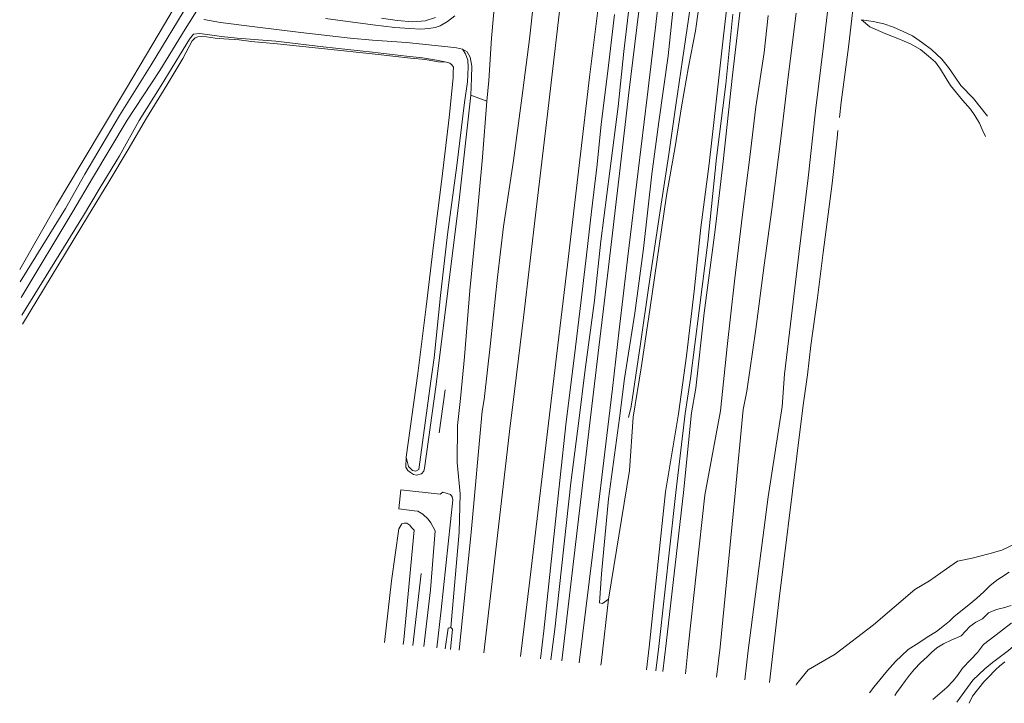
# Model space of a CAD drawing. Header units: metres. Extents: x 69428 to 72581, y 405279 to 408746.
# Tile 2 of 39: x 72199 to 72398, y 405279 to 405417. Entities that reach past the tile are written whole.
import ezdxf

# ---------------------------------------------------------------- set-up
doc = ezdxf.new("R2010")
doc.units = ezdxf.units.M
for name, color, linetype, lineweight in [('BS-BINNENKRUINLIJN-KPN', 253, 'CONTINUOUS', 0), ('BS-BINNENTEENLIJN-KPN', 253, 'CONTINUOUS', 0), ('BS-INSTEEK-SLOOT-KPN', 253, 'CONTINUOUS', 0), ('BS-OVERIG-KPN', 253, 'CONTINUOUS', 0), ('BS-WATERLIJN-KPN', 253, 'CONTINUOUS', 0)]:
    doc.layers.add(name, color=color, linetype=linetype, lineweight=lineweight)

msp = doc.modelspace()

# ---------------------------------------------------------------- linework, layer by layer
at = {"layer": 'BS-BINNENKRUINLIJN-KPN'}
for points in [[(72311.956554, 405494.401885), (72310.25, 405482.354), (72309.408, 405477.158), (72308.88, 405472.532), (72308.311, 405467.573), (72307.742, 405462.952), (72306.977, 405457.983), (72306.384, 405452.841), (72305.578, 405447.085), (72304.693, 405439.328), (72303.593, 405427.233), (72302.055, 405413.096), (72300.484, 405401.172), (72298.853, 405388.569), (72296.812, 405375.225), (72295.59, 405365.023), (72294.186, 405351.704), (72292.919, 405340.321), (72292.506, 405337.939)], [(72332.155, 405337.382), (72333.766, 405349.084), (72335.282, 405362.174), (72336.635, 405375.063), (72338.339, 405387.885), (72339.833, 405401.005), (72341.226, 405413.741), (72342.43, 405424.251)], [(72331.373, 405422.629), (72330.033, 405409.717), (72328.14, 405396.383), (72326.77, 405385.821), (72325.078, 405370.796), (72323.339, 405357.722), (72321.258, 405344.548), (72320.206, 405336.54)], [(72344.954, 405421.892), (72343.041, 405405.782), (72341.131, 405388.393), (72339.549, 405374.582), (72337.34, 405357.771), (72335.637, 405342.613), (72334.768, 405337.567)], [(72355.906, 405418.322), (72354.293, 405405.454), (72352.845, 405393.564), (72350.982, 405378.675), (72349.433, 405367.405), (72347.741, 405354.467), (72345.94, 405342.001), (72345.217, 405338.304)], [(72286.96, 405417.756), (72285.465, 405416.608), (72283.985, 405415.763), (72283.032, 405415.422), (72281.716, 405415.196), (72280.093, 405415.112), (72277.86, 405415.195), (72274.842, 405415.436), (72270.401, 405415.961), (72260.829, 405417.272)], [(72327.588983, 405285.509324), (72328.181, 405290.399), (72331.615, 405321.495), (72333.487, 405337.476), (72334.564, 405344.527), (72336.309, 405358.241), (72338.064, 405372.044), (72339.798, 405389.086), (72341.727, 405404.015), (72343.137, 405418.095)], [(72394.126, 405393.381), (72393.451, 405394.837), (72392.947, 405396.104), (72392.003, 405397.678), (72391.109, 405398.938), (72389.508, 405400.751), (72388.283, 405402.2), (72387.048, 405403.681), (72386.184, 405405.152), (72385.035, 405406.997), (72384.012, 405408.44), (72382.615, 405409.644), (72381.04, 405410.976), (72379.006, 405412.099), (72376.429, 405413.227), (72374.035, 405414.147), (72370.753, 405415.567), (72369.083, 405416.989)], [(72212.767, 405377.155), (72217.116, 405384.227), (72221.007, 405390.754), (72224.736, 405397.094), (72228.825, 405403.759), (72232.024, 405409.137), (72233.936, 405412.727), (72234.51, 405413.352), (72235.103, 405413.571), (72235.826, 405413.595), (72236.793, 405413.519), (72238.549, 405413.286), (72240.31, 405413.171), (72243.403, 405412.91), (72245.815, 405412.614), (72251.105, 405412.098), (72260.728, 405411.115), (72270.919, 405410.017), (72278.014, 405409.222), (72281.044, 405408.958), (72283.642, 405408.463), (72285.276, 405408.398)], [(72288.51, 405411.049), (72289.443, 405410.544), (72290.056, 405409.433), (72290.41, 405407.62), (72290.344, 405405.271), (72290.203, 405401.762)], [(72290.203, 405401.762), (72287.944, 405381.167), (72283.215, 405343.355)], [(72199.656, 405355.489), (72212.767, 405377.155)], [(72283.215, 405343.355), (72280.864, 405326.433)], [(72292.506, 405337.939), (72290.24, 405313.458)], [(72332.155, 405337.382), (72329.531, 405321.64)], [(72334.768, 405337.567), (72333.122, 405321.52)], [(72345.217, 405338.304), (72343.493, 405320.625)], [(72280.864, 405326.433), (72280.744, 405325.832), (72280.257, 405325.276), (72279.225, 405325.018), (72278.602, 405325.155), (72277.999, 405325.571), (72277.477, 405325.957), (72277.108, 405326.636), (72277.139, 405328.667)], [(72329.531, 405321.64), (72326.244, 405290.303), (72325.713136, 405285.704498)], [(72333.122, 405321.52), (72329.644, 405291.037), (72328.950497, 405285.367663)], [(72343.493, 405320.625), (72340.55, 405290.251), (72339.834908, 405284.235181)], [(72290.24, 405313.458), (72287.865474, 405289.642405)], [(72400.162, 405311.16), (72397.423, 405309.857), (72394.817, 405309.129), (72391.462, 405308.276), (72388.499, 405307.616), (72386.229, 405306.098), (72382.857, 405303.69), (72379.858, 405301.888), (72371.509, 405294.756), (72363.812, 405288.876), (72358.347, 405285.678), (72355.942, 405282.787), (72355.873669, 405282.566408)], [(72383.491752, 405279.69285), (72386.328, 405282.144), (72387.637, 405283.479), (72388.501, 405284.575), (72389.506, 405286.023), (72391.157, 405287.752), (72392.493, 405289.225), (72393.762, 405290.792), (72397.196, 405293.467), (72399.265, 405295.066), (72400.734, 405295.665), (72402.595, 405296.127), (72403.219, 405295.332), (72402.518, 405293.754), (72401.271, 405292.151), (72399.806, 405290.491), (72398.757, 405289.565), (72396.919, 405288.204)], [(72396.919, 405288.204), (72395.535, 405287.188), (72393.975, 405285.904), (72391.548, 405283.599), (72388.336667, 405279.188755)]]:
    msp.add_lwpolyline(points, dxfattribs=at)
at = {"layer": 'BS-BINNENTEENLIJN-KPN'}
for points in [[(72300.01808, 405495.908293), (72299.491, 405481.124), (72299.526, 405466.406), (72299.641, 405460.193), (72299.561, 405456.161), (72299.429, 405453.256), (72299.077, 405449.953), (72298.493, 405446.051), (72297.97, 405442.31), (72297.482, 405438.941), (72296.825, 405434.539), (72296.28, 405431.11), (72295.802, 405427.135), (72295.246, 405423.13), (72294.358, 405413.257), (72293.845, 405404.731), (72293.459, 405400.551)], [(72363.314, 405427.78), (72361.452, 405411.742), (72359.812, 405398.587), (72358.342, 405385.082), (72356.459, 405369.617), (72354.966, 405357.172), (72353.565, 405345.405), (72353.088, 405338.859)], [(72322.995, 405336.736), (72324.695, 405347.068), (72326.413, 405358.902), (72328.264, 405371.352), (72329.717, 405381.477), (72331.496, 405391.32), (72332.781, 405399.395), (72334.162, 405407.464), (72335.58, 405414.748), (72336.825, 405423.893)], [(72334.496, 405419.372), (72332.928, 405408.873), (72331.621, 405399.759), (72330.122, 405389.365), (72328.386, 405377.964), (72326.178, 405363.281), (72324.474, 405351.533), (72322.585, 405338.883), (72322.046, 405336.669)], [(72283.063, 405417.419), (72280.963, 405416.795), (72278.509, 405416.585), (72275.335, 405416.874), (72272.165, 405417.341)], [(72350.241, 405417.835), (72349.424, 405410.373), (72347.731, 405399.378), (72346.574, 405389.213), (72345.036, 405377.626), (72343.439, 405364.2), (72341.96, 405350.98), (72340.595, 405337.978)], [(72369.083, 405416.989), (72371.427, 405416.669), (72373.589, 405416.179), (72375.542, 405415.525), (72377.544, 405414.625), (72379.366, 405413.713), (72381.441, 405412.304), (72383.247, 405411), (72385.328, 405409.049), (72386.678, 405407.363), (72387.866, 405405.589), (72389.141, 405403.713), (72391.69, 405401.115), (72394.509, 405397.491)], [(72293.459, 405400.551), (72292.571, 405389.241), (72291.314, 405375.333), (72289.996, 405362.297), (72288.903, 405348.908), (72288.096, 405340.509)], [(72288.096, 405340.509), (72287.542, 405335.028)], [(72353.088, 405338.859), (72350.252, 405320.604)], [(72340.595, 405337.978), (72337.431, 405320.944)], [(72287.542, 405335.028), (72287.446, 405327.584), (72288.075, 405321.247), (72287.84, 405313.5), (72286.178, 405294.254)], [(72337.431, 405320.944), (72334.097, 405290.294), (72333.551454, 405284.888951)], [(72350.252, 405320.604), (72346.195, 405289.629), (72345.555796, 405283.639944)], [(72317.983, 405299.955), (72316.6, 405287.57), (72316.489057, 405286.664229)]]:
    msp.add_lwpolyline(points, dxfattribs=at)
at = {"layer": 'BS-INSTEEK-SLOOT-KPN'}
for points in [[(72343.868372, 405602.52821), (72342.976, 405595.264), (72341.786, 405585.23), (72340.622, 405575.29), (72339.488, 405565.368), (72338.388, 405556.385), (72337.215, 405545.886), (72335.856, 405534.665), (72334.724, 405523.975), (72333.391, 405512.724), (72332.273, 405504.01), (72330.792, 405491.264), (72329.558, 405478.568), (72328.077, 405467.472), (72326.725, 405455.302), (72324.72, 405439.752), (72322.694, 405424.326), (72321.119, 405410.584), (72319.949, 405399.481), (72318.301, 405386.43), (72316.49, 405372.282), (72315.146, 405360.286), (72313.271, 405346.354), (72311.994, 405335.96)], [(72206.543, 405379.547), (72211.512, 405387.894), (72216.661, 405396.436), (72220.442, 405402.834), (72224.693, 405409.969), (72228.321, 405416.103), (72231.41, 405421.4)], [(72236.313, 405417.021), (72239.643, 405416.468), (72246.583, 405415.581), (72255.889, 405414.444), (72265.808, 405413.294), (72270.352, 405412.857), (72277.188, 405412.421), (72285.547, 405411.49), (72287.314, 405411.294), (72288.51, 405411.049)], [(72309.473, 405335.783), (72311.143, 405349.191), (72312.476, 405360.338), (72313.542, 405369.458), (72314.594, 405378.26), (72315.689, 405387.769), (72316.555, 405395.91), (72317.862, 405406.613), (72319.19, 405418.052)], [(72212.008, 405377.447), (72215.132, 405382.779), (72219.253, 405389.491), (72223.235, 405396.61), (72227.693, 405403.736), (72231.388, 405409.753), (72233.396, 405413.073), (72234.224, 405414.101), (72235.485, 405414.19), (72239.884, 405413.634), (72242.993, 405413.296), (72250.826, 405412.681), (72260.412, 405411.528), (72270.346, 405410.447), (72277.188, 405409.642), (72280.457, 405409.315), (72283.267, 405408.814), (72285.276, 405408.398)], [(72288.51, 405411.049), (72289.114, 405410.078), (72289.575, 405408.852), (72289.69, 405407.404), (72289.539, 405404.433), (72288.895, 405400.302), (72287.364, 405387.532), (72285.498, 405373.585), (72284.066, 405361.293), (72282.784, 405348.703), (72282.15, 405343.975)], [(72285.276, 405408.398), (72285.974, 405408.19), (72286.389, 405407.89), (72286.674, 405407.448), (72286.671, 405406.414), (72286.64, 405405.255), (72285.841, 405397.262), (72284.342, 405384.822), (72282.757, 405371.973), (72281.173, 405358.982), (72279.496, 405345.522)], [(72206.543, 405379.547), (72199.102, 405366.534)], [(72199.564, 405357.323), (72212.008, 405377.447)], [(72277.139, 405328.667), (72279.496, 405345.522)], [(72277.139, 405328.667), (72277.626, 405326.728), (72278.407, 405325.953), (72279.087, 405325.802), (72279.732, 405326.173), (72282.15, 405343.975)], [(72322.995, 405336.736), (72322.272, 405325.966)], [(72309.473, 405335.783), (72308.198, 405323.945)], [(72311.994, 405335.96), (72310.388, 405323.468)], [(72317.983, 405299.955), (72316.789, 405299.084), (72316.18, 405299.205), (72316.578, 405305.078), (72317.976, 405320.21), (72320.206, 405336.54)], [(72322.272, 405325.966), (72317.983, 405299.955)], [(72308.198, 405323.945), (72304.956, 405293.548), (72304.259922, 405287.936625)], [(72306.369256, 405287.717156), (72307.15, 405293.894), (72310.388, 405323.468)], [(72276.538894, 405290.820894), (72276.646, 405291.728), (72278.762, 405313.912), (72278.193, 405314.449), (72277.874, 405314.901), (72277.277, 405315.284), (72276.746, 405315.333), (72276.272, 405315.163), (72275.677, 405314.163), (72274.188, 405303.68), (72272.748718, 405291.215247)], [(72286.123468, 405289.823655), (72286.48, 405293.894), (72286.178, 405294.254), (72285.605, 405294.076), (72285.005611, 405289.939963)]]:
    msp.add_lwpolyline(points, dxfattribs=at)
at = {"layer": 'BS-OVERIG-KPN'}
for points in [[(72337.862234, 405604.428886), (72337.6, 405602.218), (72336.052, 405588.909), (72334.453, 405575.395), (72332.783, 405561.184), (72331.199, 405547.462), (72329.785, 405535.883), (72328.239, 405522.924), (72326.719, 405510.067), (72324.817, 405493.973), (72323.137, 405480.236), (72321.277, 405464.568), (72319.707, 405451.559), (72318.214, 405438.486), (72316.245, 405422.139), (72314.161, 405405.389), (72312.238, 405388.727), (72309.711, 405367.509), (72307.76, 405351.252), (72305.863, 405335.528)], [(72346.218734, 405601.784424), (72345.734, 405598.291), (72345.021, 405592.751), (72343.919, 405584.536), (72342.662, 405574.541), (72341.273, 405563.685), (72339.851, 405551.699), (72338.375, 405539.288), (72336.763, 405525.793), (72334.896, 405509.947), (72332.789, 405492.033), (72331.03, 405477.382), (72329.364, 405462.656), (72327.651, 405448.43), (72325.958, 405433.985), (72324.129, 405418.729), (72322.11, 405402.245), (72320.233, 405385.964), (72318.015, 405367.009), (72316.075, 405350.824), (72314.331, 405336.125)], [(72384.106055, 405589.794766), (72383.718, 405582.732), (72383.143, 405574.406), (72382.497, 405562.134), (72381.594, 405549.707), (72381.08, 405540.734), (72380.456, 405531.858), (72379.712, 405522.217), (72379.009, 405513.428), (72378.385, 405508.614), (72377.147, 405499.312), (72375.463, 405485.531), (72373.898, 405471.653), (72373.268, 405466.935), (72372.632, 405461.842), (72371.549, 405453.42), (72370.437, 405444.152), (72369.292, 405434.784), (72368.041, 405424.87), (72366.443, 405411.465), (72365.021, 405400.336), (72364.65, 405397.283)], [(72345.726, 405568.537), (72344.989, 405563.056), (72344.057, 405555.115), (72342.748, 405544.255), (72341.299, 405531.975), (72339.454, 405516.388), (72337.927, 405503.16), (72336.351, 405489.946), (72334.791, 405476.913), (72333.186, 405463.438), (72330.856, 405443.566), (72329.039, 405428.882), (72327.417, 405414.892), (72325.795, 405401.376), (72324.012, 405386.381), (72321.918, 405369.184), (72320.171, 405354.365), (72318.784, 405342.514), (72318.041, 405336.387)], [(72317.106345, 405493.270789), (72313.878, 405467.111), (72311.219, 405444.051), (72308.374, 405421.065), (72305.807, 405399.097), (72303.412, 405378.681), (72300.818, 405356.864), (72298.785, 405339.723), (72298.18, 405334.986)], [(72290.203, 405401.762), (72293.459, 405400.551)], [(72364.342, 405394.632), (72364.163, 405393.096), (72363.143, 405383.894), (72361.325, 405370.015), (72360.192, 405360.825), (72358.899, 405351.226), (72358.221, 405345.302), (72357.318, 405339.157)], [(72285.034, 405342.241), (72283.844, 405333.566)], [(72357.318, 405339.157), (72356.029, 405328.863)], [(72294.635, 405304.659), (72298.18, 405334.986)], [(72305.863, 405335.528), (72302.119, 405303.817)], [(72310.526, 405304.129), (72314.331, 405336.125)], [(72318.041, 405336.387), (72314.794, 405308.926)], [(72350.534839, 405283.121894), (72352.492, 405300.015), (72356.029, 405328.863)], [(72283.310532, 405290.11633), (72284.231, 405297.808), (72286.595, 405320.014), (72286.453, 405320.634), (72286.109, 405321.088), (72284.541, 405321.578), (72284, 405321.183), (72276.054, 405322.034), (72275.699, 405318.232), (72278.757, 405317.835), (72279.53, 405317.719), (72280.498, 405317.135), (72281.6, 405316.138), (72282.11, 405315.382), (72282.986, 405313.792), (72282.054, 405301.876), (72280.746506, 405290.383107)], [(72312.068128, 405287.12421), (72314.794, 405308.926)], [(72278.460346, 405290.620974), (72280.176, 405305.175)], [(72292.848731, 405289.123916), (72294.635, 405304.659)], [(72302.119, 405303.817), (72300.251071, 405288.353731)], [(72310.526, 405304.129), (72308.57749, 405287.487398)]]:
    msp.add_lwpolyline(points, dxfattribs=at)
at = {"layer": 'BS-WATERLIJN-KPN'}
for points in [[(72239.36, 405430.673), (72233.261, 405420.412), (72225.63, 405407.914), (72219.245, 405397.627), (72212.252, 405385.785), (72208.333, 405378.859)], [(72241.253, 405429.621), (72235.114, 405419.293), (72233.337, 405416.394)], [(72233.337, 405416.394), (72232.535, 405415.086)], [(72232.535, 405415.086), (72227.433, 405406.763), (72220.829, 405396.682), (72213.796, 405384.986), (72209.803, 405378.294)], [(72199.227, 405364.042), (72208.333, 405378.859)], [(72209.803, 405378.294), (72199.386, 405360.868)], [(72398.916, 405305.411), (72397.383, 405304.389), (72396.459, 405303.815), (72394.999, 405302.665), (72393.831, 405301.452), (72392.41, 405300.166), (72391.208, 405299.177), (72389.746, 405297.994), (72387.795, 405296.443), (72386.894, 405295.506), (72385.829, 405294.681), (72384.238, 405293.433), (72382.39, 405292.27), (72380.687, 405291.17), (72378.503, 405289.818), (72377.165, 405288.526), (72375.944, 405287.391), (72374.325, 405285.544), (72373.424, 405284.384), (72371.564, 405282.169), (72370.735346, 405281.020107)], [(72399.354, 405298.701), (72397.787, 405298.209), (72396.356, 405297.903), (72394.772, 405297.182), (72393.501, 405296.025), (72392.179, 405295.292), (72390.965, 405294.461), (72389.208, 405292.534), (72387.37, 405291.725), (72385.659, 405290.971), (72384.312, 405290.125), (72383.253, 405289.167), (72382.333, 405288.305), (72381.033, 405287.093), (72379.801, 405285.801), (72378.772, 405284.586), (72377.96, 405283.519), (72377.106, 405282.323), (72376.156, 405281.061), (72375.816381, 405280.491444)], [(72390.821852, 405278.930181), (72391.481, 405280.39), (72393.771, 405283.281), (72394.597, 405284.1), (72396.242, 405285.747), (72396.995, 405286.465), (72398.013, 405287.319)]]:
    msp.add_lwpolyline(points, dxfattribs=at)

doc.saveas('drawing.dxf')
